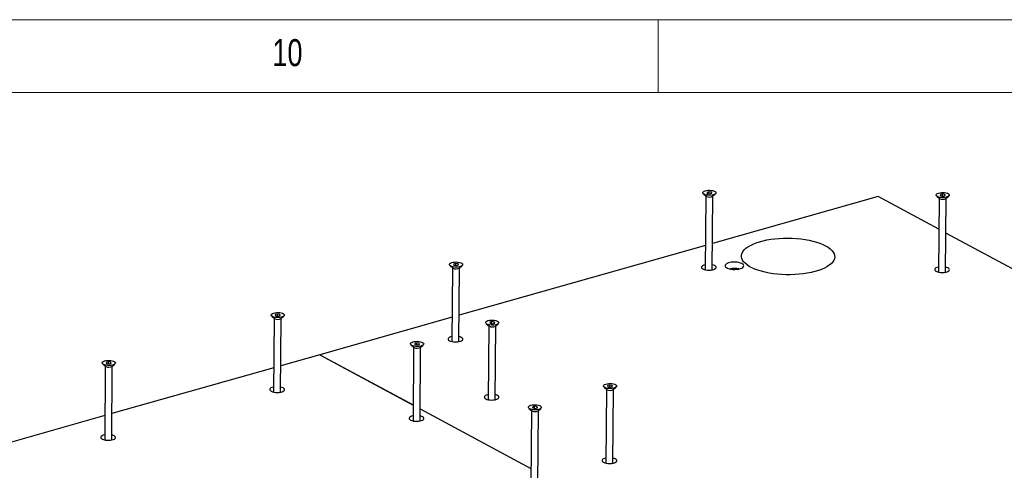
# Model space of a CAD drawing. Header units: millimetres. Extents: x 5 to 589, y 5 to 415.
# Tile 41 of 42: x 453 to 521, y 384 to 415. Entities that reach past the tile are written whole.
import ezdxf

# ---------------------------------------------------------------- set-up
doc = ezdxf.new("R2010")
doc.units = ezdxf.units.MM
doc.layers.add('NOTES', color=6, linetype='Continuous')
doc.layers.add('TRAIT-FORT', color=4, linetype='Continuous', lineweight=25)
doc.styles.add('SLDTEXTSTYLE0', font='TXT', dxfattribs={"width": 0.75})

msp = doc.modelspace()

# ---------------------------------------------------------------- linework, layer by layer
at = {"color": 7, "linetype": 'Continuous', "lineweight": 18}
for p, q in [((589, 415), (5, 415)), ((497, 415), (497, 410)), ((584, 410), (10, 410))]:
    msp.add_line(p, q, dxfattribs=at)
at = {"layer": 'TRAIT-FORT', "color": 4, "linetype": 'Continuous', "lineweight": 25}
for p, q in [((500.493, 403.206), (500.344, 403.164)), ((500.344, 403.164), (500.365, 403.092)), ((500.491, 403.069), (500.493, 403.206)), ((500.662, 403.176), (500.493, 403.206)), ((500.661, 403.098), (500.662, 403.176)), ((500.683, 403.104), (500.662, 403.176)), ((500.104, 403.061), (500.294, 402.9)), ((500.272, 402.92), (500.232, 397.852)), ((500.319, 402.884), (500.294, 402.9)), ((500.365, 403.092), (500.534, 403.062)), ((500.534, 403.062), (500.683, 403.104)), ((500.712, 397.849), (500.752, 402.916)), ((512.088, 402.874), (500.726, 399.657)), ((500.728, 402.897), (500.921, 403.055)), ((516.254, 400.632), (512.088, 402.874)), ((516.103, 402.907), (516.294, 402.746)), ((516.271, 402.766), (516.231, 397.698)), ((516.318, 402.73), (516.294, 402.746)), ((516.492, 403.052), (516.343, 403.01)), ((516.343, 403.01), (516.364, 402.938)), ((516.364, 402.938), (516.533, 402.908)), ((516.491, 402.915), (516.492, 403.052)), ((516.661, 403.022), (516.492, 403.052)), ((516.533, 402.908), (516.682, 402.95)), ((516.66, 402.944), (516.661, 403.022)), ((516.682, 402.95), (516.661, 403.022)), ((516.711, 397.695), (516.751, 402.762)), ((516.728, 402.743), (516.921, 402.901)), ((524.331, 396.283), (516.732, 400.374)), ((500.245, 399.521), (483.349, 394.737)), ((482.727, 398.141), (482.917, 397.98)), ((482.894, 398), (482.855, 392.932)), ((482.941, 397.964), (482.917, 397.98)), ((483.115, 398.286), (482.967, 398.244)), ((482.967, 398.244), (482.987, 398.172)), ((482.987, 398.172), (483.157, 398.142)), ((483.114, 398.149), (483.115, 398.286)), ((483.285, 398.256), (483.115, 398.286)), ((483.157, 398.142), (483.305, 398.184)), ((483.284, 398.178), (483.285, 398.256)), ((483.305, 398.184), (483.285, 398.256)), ((483.335, 392.928), (483.374, 397.996)), ((483.351, 397.977), (483.544, 398.135)), ((470.498, 394.679), (470.689, 394.518)), ((470.666, 394.537), (470.626, 389.47)), ((470.713, 394.502), (470.689, 394.518)), ((470.887, 394.824), (470.738, 394.782)), ((470.738, 394.782), (470.759, 394.709)), ((470.759, 394.709), (470.928, 394.679)), ((470.886, 394.687), (470.887, 394.824)), ((471.056, 394.793), (470.887, 394.824)), ((470.928, 394.679), (471.077, 394.721)), ((471.077, 394.721), (471.056, 394.793)), ((471.056, 394.715), (471.056, 394.793)), ((471.106, 389.466), (471.146, 394.533)), ((471.123, 394.515), (471.316, 394.672)), ((482.868, 394.601), (473.8, 392.034)), ((485.21, 394.161), (485.401, 394)), ((485.378, 394.019), (485.338, 388.951)), ((485.425, 393.983), (485.401, 394)), ((485.599, 394.305), (485.45, 394.263)), ((485.45, 394.263), (485.471, 394.191)), ((485.471, 394.191), (485.64, 394.161)), ((485.598, 394.168), (485.599, 394.305)), ((485.768, 394.275), (485.599, 394.305)), ((485.64, 394.161), (485.789, 394.203)), ((485.767, 394.197), (485.768, 394.275)), ((485.789, 394.203), (485.768, 394.275)), ((485.818, 388.948), (485.858, 394.015)), ((485.835, 393.996), (486.028, 394.154)), ((480.061, 392.703), (480.252, 392.542)), ((480.229, 392.561), (480.189, 387.494)), ((480.276, 392.526), (480.252, 392.542)), ((480.45, 392.847), (480.301, 392.805)), ((480.301, 392.805), (480.322, 392.733)), ((480.322, 392.733), (480.491, 392.703)), ((480.449, 392.711), (480.45, 392.847)), ((480.619, 392.817), (480.45, 392.847)), ((480.491, 392.703), (480.64, 392.745)), ((480.64, 392.745), (480.619, 392.817)), ((480.619, 392.739), (480.619, 392.817)), ((480.669, 387.49), (480.709, 392.557)), ((480.686, 392.538), (480.879, 392.696)), ((473.794, 392.032), (471.12, 391.275)), ((473.794, 392.032), (480.198, 388.584)), ((473.8, 392.034), (480.198, 388.589)), ((473.8, 392.034), (473.8, 392.028)), ((458.913, 391.399), (459.104, 391.238)), ((459.081, 391.257), (459.041, 386.19)), ((459.128, 391.222), (459.104, 391.238)), ((459.302, 391.544), (459.153, 391.501)), ((459.153, 391.501), (459.174, 391.429)), ((459.174, 391.429), (459.343, 391.399)), ((459.301, 391.407), (459.302, 391.544)), ((459.471, 391.513), (459.302, 391.544)), ((459.343, 391.399), (459.492, 391.441)), ((459.492, 391.441), (459.471, 391.513)), ((459.471, 391.435), (459.471, 391.513)), ((459.521, 386.186), (459.561, 391.253)), ((470.639, 391.139), (459.535, 387.995)), ((459.538, 391.234), (459.731, 391.392)), ((493.287, 389.812), (493.478, 389.651)), ((493.455, 389.67), (493.415, 384.603)), ((493.502, 389.635), (493.478, 389.651)), ((493.676, 389.957), (493.527, 389.915)), ((493.527, 389.915), (493.548, 389.842)), ((493.548, 389.842), (493.717, 389.812)), ((493.675, 389.82), (493.676, 389.957)), ((493.845, 389.927), (493.676, 389.957)), ((493.717, 389.812), (493.866, 389.854)), ((493.866, 389.854), (493.845, 389.927)), ((493.845, 389.848), (493.845, 389.927)), ((493.895, 384.599), (493.935, 389.667)), ((493.912, 389.648), (494.105, 389.806)), ((480.676, 388.332), (488.275, 384.241)), ((480.676, 388.327), (488.275, 384.236)), ((488.138, 388.354), (488.329, 388.193)), ((488.527, 388.499), (488.378, 388.457)), ((488.378, 388.457), (488.399, 388.385)), ((488.399, 388.385), (488.568, 388.355)), ((488.526, 388.362), (488.527, 388.499)), ((488.696, 388.469), (488.527, 388.499)), ((488.568, 388.355), (488.717, 388.397)), ((488.717, 388.397), (488.696, 388.469)), ((488.696, 388.391), (488.696, 388.469)), ((488.763, 388.19), (488.956, 388.348)), ((459.054, 387.858), (440.227, 382.528)), ((488.306, 388.213), (488.266, 383.145)), ((488.353, 388.177), (488.329, 388.193)), ((488.746, 383.141), (488.786, 388.209))]:
    msp.add_line(p, q, dxfattribs=at)
at = {"layer": 'TRAIT-FORT', "color": 4, "linetype": 'Continuous', "lineweight": 25, "flags": 128}
for points in [[(500.15, 403.031), (500.094, 403.07), (500.065, 403.113), (500.064, 403.158), (500.092, 403.201), (500.146, 403.239), (500.223, 403.272), (500.318, 403.295), (500.425, 403.308), (500.538, 403.311), (500.65, 403.302), (500.753, 403.283), (500.84, 403.254), (500.908, 403.218), (500.95, 403.176), (500.965, 403.132), (500.952, 403.088), (500.911, 403.047), (500.845, 403.011), (500.758, 402.983), (500.656, 402.965), (500.545, 402.957), (500.432, 402.96), (500.324, 402.974), (500.228, 402.998), (500.15, 403.031)], [(516.149, 402.877), (516.093, 402.916), (516.064, 402.959), (516.064, 403.004), (516.091, 403.047), (516.145, 403.086), (516.222, 403.118), (516.317, 403.141), (516.424, 403.155), (516.537, 403.157), (516.649, 403.148), (516.752, 403.129), (516.84, 403.1), (516.907, 403.064), (516.949, 403.022), (516.964, 402.978), (516.951, 402.934), (516.91, 402.893), (516.844, 402.857), (516.757, 402.829), (516.655, 402.811), (516.544, 402.803), (516.431, 402.806), (516.323, 402.82), (516.227, 402.844), (516.149, 402.877)], [(508.484, 399.499), (508.65, 399.4), (508.793, 399.295), (508.91, 399.186), (509.001, 399.073), (509.065, 398.958), (509.101, 398.841), (509.108, 398.723), (509.088, 398.605), (509.04, 398.49), (508.964, 398.376), (508.862, 398.266), (508.733, 398.161), (508.58, 398.06), (508.403, 397.966), (508.205, 397.879), (507.986, 397.8), (507.749, 397.73), (507.496, 397.668), (507.228, 397.617), (506.95, 397.575), (506.662, 397.544), (506.367, 397.524), (506.068, 397.514), (505.769, 397.516), (505.47, 397.529), (505.175, 397.552), (504.886, 397.586), (504.607, 397.631), (504.339, 397.686), (504.085, 397.75), (503.847, 397.823), (503.627, 397.905), (503.427, 397.994), (503.249, 398.09), (503.094, 398.192), (502.964, 398.299), (502.86, 398.41), (502.782, 398.524), (502.732, 398.64), (502.71, 398.758), (502.717, 398.876), (502.751, 398.992), (502.813, 399.107), (502.902, 399.219), (503.018, 399.327), (503.159, 399.43), (503.324, 399.527), (503.512, 399.618), (503.721, 399.701), (503.949, 399.776), (504.194, 399.842), (504.455, 399.898), (504.728, 399.945), (505.012, 399.981), (505.303, 400.007), (505.6, 400.022), (505.9, 400.026), (506.2, 400.019), (506.497, 400.001), (506.789, 399.972), (507.073, 399.932), (507.347, 399.882), (507.608, 399.823), (507.855, 399.754), (508.084, 399.677), (508.294, 399.591), (508.484, 399.499)], [(482.772, 398.111), (482.717, 398.15), (482.688, 398.193), (482.687, 398.238), (482.715, 398.281), (482.768, 398.319), (482.845, 398.351), (482.94, 398.375), (483.048, 398.388), (483.161, 398.391), (483.272, 398.382), (483.375, 398.363), (483.463, 398.334), (483.53, 398.298), (483.573, 398.256), (483.588, 398.212), (483.575, 398.168), (483.534, 398.127), (483.468, 398.091), (483.381, 398.063), (483.279, 398.044), (483.168, 398.037), (483.055, 398.04), (482.947, 398.054), (482.851, 398.078), (482.772, 398.111)], [(500.235, 398.2), (500.225, 398.198), (500.127, 398.17), (500.049, 398.134), (499.996, 398.092), (499.971, 398.045), (499.975, 397.998), (500.008, 397.951), (500.068, 397.91), (500.151, 397.874), (500.253, 397.848), (500.368, 397.832), (500.489, 397.827), (500.609, 397.833), (500.721, 397.851), (500.819, 397.878), (500.897, 397.914), (500.95, 397.957), (500.975, 398.003), (500.971, 398.051), (500.938, 398.097), (500.879, 398.139)], [(500.879, 398.139), (500.795, 398.174), (500.715, 398.196)], [(502.75, 398.279), (502.657, 398.319), (502.543, 398.351), (502.415, 398.373), (502.279, 398.383), (502.141, 398.382), (502.007, 398.369), (501.884, 398.345), (501.777, 398.311), (501.692, 398.269), (501.632, 398.221), (501.6, 398.168), (501.598, 398.114), (501.626, 398.06), (501.683, 398.01), (501.765, 397.966), (501.869, 397.93), (501.99, 397.903), (502.123, 397.886), (502.261, 397.882), (502.398, 397.889), (502.527, 397.907), (502.643, 397.937), (502.739, 397.975), (502.812, 398.02), (502.859, 398.071), (502.875, 398.125), (502.862, 398.179), (502.82, 398.231), (502.75, 398.279)], [(516.234, 398.046), (516.224, 398.044), (516.126, 398.017), (516.049, 397.98), (515.996, 397.938), (515.97, 397.891), (515.974, 397.844), (516.007, 397.798), (516.067, 397.756), (516.15, 397.72), (516.252, 397.694), (516.367, 397.678), (516.488, 397.673), (516.608, 397.679), (516.721, 397.697), (516.818, 397.724), (516.896, 397.76), (516.949, 397.803), (516.974, 397.85), (516.97, 397.897), (516.938, 397.943), (516.878, 397.985)], [(516.878, 397.985), (516.794, 398.02), (516.714, 398.043)], [(470.544, 394.648), (470.489, 394.688), (470.46, 394.731), (470.459, 394.775), (470.486, 394.818), (470.54, 394.857), (470.617, 394.889), (470.712, 394.913), (470.819, 394.926), (470.933, 394.928), (471.044, 394.92), (471.147, 394.9), (471.235, 394.872), (471.302, 394.835), (471.344, 394.794), (471.36, 394.75), (471.346, 394.706), (471.305, 394.664), (471.239, 394.629), (471.153, 394.601), (471.05, 394.582), (470.939, 394.574), (470.826, 394.577), (470.718, 394.592), (470.622, 394.616), (470.544, 394.648)], [(485.256, 394.13), (485.2, 394.169), (485.171, 394.212), (485.171, 394.257), (485.198, 394.3), (485.252, 394.339), (485.329, 394.371), (485.424, 394.394), (485.531, 394.408), (485.644, 394.41), (485.756, 394.401), (485.859, 394.382), (485.947, 394.353), (486.014, 394.317), (486.056, 394.276), (486.071, 394.231), (486.058, 394.187), (486.017, 394.146), (485.951, 394.11), (485.865, 394.082), (485.762, 394.064), (485.651, 394.056), (485.538, 394.059), (485.43, 394.073), (485.334, 394.097), (485.256, 394.13)], [(482.857, 393.28), (482.848, 393.278), (482.75, 393.25), (482.672, 393.214), (482.619, 393.172), (482.594, 393.125), (482.598, 393.077), (482.631, 393.031), (482.69, 392.989), (482.774, 392.954), (482.876, 392.928), (482.991, 392.911), (483.112, 392.906), (483.232, 392.913), (483.344, 392.93), (483.442, 392.958), (483.52, 392.994), (483.573, 393.037), (483.598, 393.083), (483.594, 393.131), (483.561, 393.177), (483.501, 393.219)], [(483.501, 393.219), (483.418, 393.254), (483.337, 393.276)], [(480.107, 392.672), (480.052, 392.711), (480.023, 392.755), (480.022, 392.799), (480.049, 392.842), (480.103, 392.881), (480.18, 392.913), (480.275, 392.937), (480.383, 392.95), (480.496, 392.952), (480.607, 392.943), (480.71, 392.924), (480.798, 392.896), (480.865, 392.859), (480.908, 392.818), (480.923, 392.774), (480.909, 392.73), (480.868, 392.688), (480.802, 392.653), (480.716, 392.625), (480.614, 392.606), (480.502, 392.598), (480.389, 392.601), (480.281, 392.615), (480.185, 392.64), (480.107, 392.672)], [(458.959, 391.368), (458.904, 391.408), (458.875, 391.451), (458.874, 391.495), (458.901, 391.538), (458.955, 391.577), (459.032, 391.609), (459.127, 391.633), (459.235, 391.646), (459.348, 391.648), (459.459, 391.64), (459.562, 391.62), (459.65, 391.592), (459.717, 391.555), (459.76, 391.514), (459.775, 391.47), (459.761, 391.426), (459.72, 391.384), (459.655, 391.349), (459.568, 391.321), (459.466, 391.302), (459.355, 391.294), (459.241, 391.297), (459.133, 391.311), (459.037, 391.336), (458.959, 391.368)], [(470.629, 389.818), (470.619, 389.816), (470.521, 389.788), (470.444, 389.752), (470.391, 389.709), (470.365, 389.663), (470.369, 389.615), (470.402, 389.569), (470.462, 389.527), (470.545, 389.492), (470.648, 389.465), (470.762, 389.449), (470.883, 389.444), (471.004, 389.451), (471.116, 389.468), (471.213, 389.496), (471.291, 389.532), (471.344, 389.574), (471.369, 389.621), (471.366, 389.669), (471.333, 389.715), (471.273, 389.757)], [(471.273, 389.757), (471.189, 389.792), (471.109, 389.814)], [(493.333, 389.782), (493.278, 389.821), (493.249, 389.864), (493.248, 389.908), (493.275, 389.951), (493.329, 389.99), (493.406, 390.022), (493.501, 390.046), (493.608, 390.059), (493.722, 390.062), (493.833, 390.053), (493.936, 390.034), (494.024, 390.005), (494.091, 389.969), (494.133, 389.927), (494.149, 389.883), (494.135, 389.839), (494.094, 389.798), (494.028, 389.762), (493.942, 389.734), (493.84, 389.715), (493.728, 389.707), (493.615, 389.711), (493.507, 389.725), (493.411, 389.749), (493.333, 389.782)], [(485.341, 389.299), (485.331, 389.297), (485.233, 389.27), (485.156, 389.234), (485.103, 389.191), (485.077, 389.144), (485.081, 389.097), (485.114, 389.051), (485.174, 389.009), (485.257, 388.974), (485.359, 388.947), (485.474, 388.931), (485.595, 388.926), (485.715, 388.932), (485.828, 388.95), (485.925, 388.977), (486.003, 389.014), (486.056, 389.056), (486.081, 389.103), (486.077, 389.15), (486.045, 389.196), (485.985, 389.238)], [(485.985, 389.238), (485.901, 389.274), (485.821, 389.296)], [(488.184, 388.324), (488.129, 388.363), (488.1, 388.406), (488.099, 388.451), (488.126, 388.494), (488.18, 388.532), (488.257, 388.565), (488.352, 388.588), (488.46, 388.601), (488.573, 388.604), (488.684, 388.595), (488.787, 388.576), (488.875, 388.547), (488.942, 388.511), (488.985, 388.469), (489, 388.425), (488.986, 388.381), (488.945, 388.34), (488.88, 388.304), (488.793, 388.276), (488.691, 388.257), (488.58, 388.25), (488.466, 388.253), (488.358, 388.267), (488.262, 388.291), (488.184, 388.324)], [(480.192, 387.842), (480.182, 387.84), (480.084, 387.812), (480.007, 387.776), (479.954, 387.733), (479.929, 387.687), (479.932, 387.639), (479.965, 387.593), (480.025, 387.551), (480.108, 387.516), (480.211, 387.489), (480.326, 387.473), (480.447, 387.468), (480.567, 387.474), (480.679, 387.492), (480.777, 387.52), (480.854, 387.556), (480.907, 387.598), (480.933, 387.645), (480.929, 387.693), (480.896, 387.739), (480.836, 387.781)], [(480.836, 387.781), (480.753, 387.816), (480.672, 387.838)], [(459.044, 386.538), (459.034, 386.536), (458.937, 386.508), (458.859, 386.472), (458.806, 386.429), (458.781, 386.383), (458.784, 386.335), (458.817, 386.289), (458.877, 386.247), (458.961, 386.212), (459.063, 386.185), (459.178, 386.169), (459.299, 386.164), (459.419, 386.17), (459.531, 386.188), (459.629, 386.216), (459.706, 386.252), (459.759, 386.294), (459.785, 386.341), (459.781, 386.389), (459.748, 386.435), (459.688, 386.477)], [(459.688, 386.477), (459.605, 386.512), (459.524, 386.534)], [(493.418, 384.951), (493.408, 384.949), (493.31, 384.921), (493.233, 384.885), (493.18, 384.842), (493.154, 384.796), (493.158, 384.748), (493.191, 384.702), (493.251, 384.66), (493.334, 384.625), (493.437, 384.599), (493.551, 384.582), (493.672, 384.577), (493.793, 384.584), (493.905, 384.601), (494.002, 384.629), (494.08, 384.665), (494.133, 384.708), (494.158, 384.754), (494.155, 384.802), (494.122, 384.848), (494.062, 384.89)], [(494.062, 384.89), (493.978, 384.925), (493.898, 384.947)]]:
    msp.add_lwpolyline(points, dxfattribs=at)
at = {"layer": 'TRAIT-FORT', "color": 4, "linetype": 'Continuous', "lineweight": 25}
for centre, radius, start, end in [((500.511, 403.283), 0.443, 244.23757, 299.32982), ((516.51, 403.13), 0.443, 244.23757, 299.32982), ((483.134, 398.363), 0.443, 244.23757, 299.32982), ((502.222, 396.423), 1.52, 77.95704, 101.143), ((470.906, 394.901), 0.443, 244.23757, 299.32982), ((485.618, 394.383), 0.443, 244.23757, 299.32982), ((480.469, 392.925), 0.443, 244.23757, 299.32982), ((459.321, 391.621), 0.443, 244.23757, 299.32982), ((493.695, 390.034), 0.443, 244.23757, 299.32982), ((488.546, 388.576), 0.443, 244.23757, 299.32982)]:
    msp.add_arc(centre, radius, start, end, dxfattribs=at)

# ---------------------------------------------------------------- texts
at = {"layer": 'NOTES', "color": 211, "insert": (470.542, 413.668), "char_height": 1.8521, "attachment_point": 1, "style": 'SLDTEXTSTYLE0'}
msp.add_mtext('10', dxfattribs=at)

doc.saveas('drawing.dxf')
